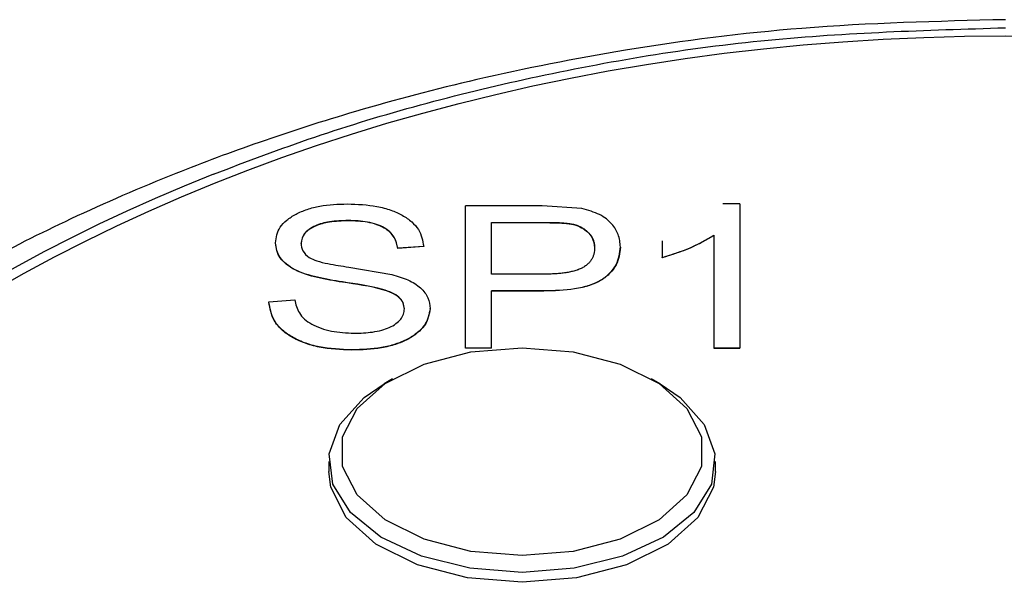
# Model space of a CAD drawing. Header units: inches. Extents: x 2.6 to 13.1, y 0.8 to 9.4.
# Tile 6 of 23: x 7.6513 to 7.8117, y 5.6283 to 5.7219. Entities that reach past the tile are written whole.
import ezdxf

# ---------------------------------------------------------------- set-up
doc = ezdxf.new("R2010")
doc.units = ezdxf.units.IN
doc.header["$MEASUREMENT"] = 0

msp = doc.modelspace()

# ---------------------------------------------------------------- linework, layer by layer
at = {"color": 7, "linetype": 'Continuous', "lineweight": 25}
for p, q in [((7.7364222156, 5.6915246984), (7.7239634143, 5.6915246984)), ((7.7239634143, 5.6683258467), (7.7239634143, 5.6915246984)), ((7.742906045, 5.6910774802), (7.7364222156, 5.6915246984)), ((7.7686115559, 5.6918259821), (7.7658867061, 5.6918259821)), ((7.7686115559, 5.6918259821), (7.7686115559, 5.6683258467)), ((7.7048484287, 5.6890734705), (7.7048484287, 5.6891144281)), ((7.7281655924, 5.6888131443), (7.7368818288, 5.6888131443)), ((7.7281655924, 5.6803771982), (7.7281655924, 5.6888131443)), ((7.7281655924, 5.6887721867), (7.7368818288, 5.6887721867)), ((7.7560050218, 5.6858003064), (7.7560050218, 5.6830887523)), ((7.7644093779, 5.6867041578), (7.7644093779, 5.6683258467)), ((7.6929723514, 5.6854298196), (7.6929723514, 5.6854707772)), ((7.6971745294, 5.6853733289), (7.6971745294, 5.6854142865)), ((7.717134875, 5.684896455), (7.712932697, 5.6845951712)), ((7.717134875, 5.6848554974), (7.712932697, 5.6845542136)), ((7.712932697, 5.6845542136), (7.712932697, 5.6845951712)), ((7.717134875, 5.6848554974), (7.717134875, 5.684896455)), ((7.7491764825, 5.6847613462), (7.7491764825, 5.6848023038)), ((7.7560050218, 5.6830477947), (7.7560050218, 5.6830887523)), ((7.7049222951, 5.6815164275), (7.7119478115, 5.6803207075)), ((7.7369639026, 5.6803771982), (7.7281655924, 5.6803771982)), ((7.7281655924, 5.6776656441), (7.7367012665, 5.6776656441)), ((7.7281655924, 5.6683258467), (7.7281655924, 5.6776656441)), ((7.7367012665, 5.6776246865), (7.7367012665, 5.6776656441)), ((7.6919218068, 5.6758579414), (7.6961239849, 5.6761592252)), ((7.7367012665, 5.6776246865), (7.7281655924, 5.6776246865)), ((7.6919218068, 5.6758169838), (7.6919218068, 5.6758579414)), ((7.7139832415, 5.6746683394), (7.7139832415, 5.674709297)), ((7.7181854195, 5.6747389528), (7.7181854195, 5.6747799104)), ((7.7281655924, 5.6683258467), (7.7239634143, 5.6683258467)), ((7.7239634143, 5.6682848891), (7.7239634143, 5.6683258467)), ((7.7281655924, 5.6682848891), (7.7239634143, 5.6682848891)), ((7.7281655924, 5.6683258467), (7.7281655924, 5.6682848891)), ((7.7644093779, 5.6683258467), (7.7686115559, 5.6683258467)), ((7.7644093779, 5.6682848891), (7.7644093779, 5.6683258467)), ((7.7686115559, 5.6682848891), (7.7644093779, 5.6682848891)), ((7.7686115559, 5.6682848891), (7.7686115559, 5.6683258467)), ((7.7054475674, 5.6680245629), (7.7054475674, 5.6679836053)), ((7.7120747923, 5.6632936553), (7.7106693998, 5.6624717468)), ((7.7556419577, 5.6624717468), (7.7542365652, 5.6632936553)), ((7.7016596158, 5.6498222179), (7.7016596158, 5.6482097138)), ((7.7646517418, 5.6482097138), (7.7646517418, 5.6498222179))]:
    msp.add_line(p, q, dxfattribs=at)
at = {"color": 7, "linetype": 'Continuous', "lineweight": 25, "flags": 128}
for points in [[(7.7331556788, 5.6344984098), (7.7248368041, 5.6351844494), (7.7171918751, 5.6371869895), (7.7108402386, 5.6403437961), (7.7062964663, 5.6443991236), (7.7039286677, 5.6490244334), (7.7039286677, 5.6538450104), (7.7062964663, 5.6584703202), (7.7108402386, 5.6625256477), (7.7171918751, 5.6656824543), (7.7248368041, 5.6676849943), (7.7331556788, 5.668371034)], [(7.7331556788, 5.668371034), (7.7414745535, 5.6676849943), (7.7491194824, 5.6656824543), (7.755471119, 5.6625256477), (7.7600148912, 5.6584703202), (7.7623826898, 5.6538450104), (7.7623826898, 5.6490244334), (7.7600148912, 5.6443991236), (7.755471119, 5.6403437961), (7.7491194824, 5.6371869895), (7.7414745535, 5.6351844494), (7.7331556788, 5.6344984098)], [(7.7331556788, 5.6317568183), (7.7246581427, 5.6324267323), (7.7167908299, 5.6343867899), (7.7101372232, 5.6374916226), (7.70519079, 5.6415109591), (7.7023183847, 5.6461467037), (7.7017330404, 5.6510550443), (7.7034781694, 5.6558719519), (7.7074243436, 5.6602401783), (7.7106693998, 5.6624717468)], [(7.7556419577, 5.6624717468), (7.758887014, 5.6602401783), (7.7628331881, 5.6558719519), (7.7645783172, 5.6510550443), (7.7639929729, 5.6461467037), (7.7611205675, 5.6415109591), (7.7561741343, 5.6374916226), (7.7495205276, 5.6343867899), (7.7416532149, 5.6324267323), (7.7331556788, 5.6317568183)], [(7.7331556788, 5.6301443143), (7.7242822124, 5.6308760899), (7.7161276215, 5.6330121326), (7.7093525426, 5.636379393), (7.7045058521, 5.6407050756), (7.7019802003, 5.6456387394), (7.7016596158, 5.6482097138)], [(7.7646517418, 5.6482097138), (7.7643311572, 5.6456387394), (7.7618055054, 5.6407050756), (7.756958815, 5.636379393), (7.750183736, 5.6330121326), (7.7420291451, 5.6308760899), (7.7331556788, 5.6301443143)]]:
    msp.add_lwpolyline(points, dxfattribs=at)
at = {"color": 7, "linetype": 'Continuous', "lineweight": 25}
msp.add_ellipse((7.8118958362, 5.5379449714), major_axis=(0.2588582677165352, 0), ratio=0.7002075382, dxfattribs=at)
msp.add_ellipse((7.8118958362, 5.5379449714), major_axis=(0.2608267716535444, 0), ratio=0.7002075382, start_param=2.088162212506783, end_param=7.336615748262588, dxfattribs=at)
for points, knots in [([(7.811895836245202, 5.721850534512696), (7.800801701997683, 5.721578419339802), (7.779903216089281, 5.721065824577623), (7.751070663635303, 5.717339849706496), (7.726846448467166, 5.71257277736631), (7.707035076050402, 5.707343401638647), (7.69075822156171, 5.702114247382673), (7.67520966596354, 5.696309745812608), (7.659989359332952, 5.689706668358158), (7.643975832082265, 5.681628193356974), (7.627793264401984, 5.672173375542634), (7.609336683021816, 5.659467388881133), (7.590586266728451, 5.643593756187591), (7.573601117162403, 5.625313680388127), (7.56248410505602, 5.609928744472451), (7.555540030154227, 5.598200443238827), (7.551076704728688, 5.589584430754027), (7.546453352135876, 5.57918930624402), (7.541623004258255, 5.565339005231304), (7.537281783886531, 5.54707629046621), (7.536652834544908, 5.533455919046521), (7.536305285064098, 5.525929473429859)], [0, 0, 0, 0, 0.0698191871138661, 0.1315213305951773, 0.1851802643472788, 0.2306755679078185, 0.2683486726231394, 0.3021300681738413, 0.3468907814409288, 0.3877289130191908, 0.4352917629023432, 0.4903403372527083, 0.5661069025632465, 0.6410516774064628, 0.7116386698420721, 0.7433499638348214, 0.7725594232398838, 0.8068941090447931, 0.8561551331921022, 0.9205131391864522, 0.9999999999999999, 0.9999999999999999, 0.9999999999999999, 0.9999999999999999]), ([(7.68289287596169, 5.696675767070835), (7.688338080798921, 5.698739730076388), (7.704633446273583, 5.704916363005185), (7.734557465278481, 5.712973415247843), (7.772588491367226, 5.719350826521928), (7.798948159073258, 5.720143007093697), (7.811895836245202, 5.720532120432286)], [0, 0, 0, 0, 0.1423016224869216, 0.4258530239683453, 0.7179831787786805, 1, 1, 1, 1]), ([(7.692972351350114, 5.685470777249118), (7.693103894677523, 5.686344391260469), (7.693301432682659, 5.687656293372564), (7.69478059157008, 5.689194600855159), (7.696280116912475, 5.69018312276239), (7.698112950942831, 5.690967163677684), (7.700905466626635, 5.691681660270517), (7.703187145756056, 5.691768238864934), (7.704708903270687, 5.691825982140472)], [0, 0, 0, 0, 0.249309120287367, 0.3743863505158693, 0.4996723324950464, 0.6253608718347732, 0.7501358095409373, 1, 1, 1, 1]), ([(7.704708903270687, 5.691825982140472), (7.706340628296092, 5.691758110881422), (7.70881369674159, 5.691655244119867), (7.711781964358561, 5.690853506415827), (7.713726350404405, 5.689997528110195), (7.715257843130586, 5.688914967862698), (7.716717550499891, 5.687230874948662), (7.716968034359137, 5.685829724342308), (7.717134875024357, 5.684896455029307)], [0, 0, 0, 0, 0.2496272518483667, 0.3783390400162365, 0.4999632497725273, 0.6251685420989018, 0.750334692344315, 1, 1, 1, 1]), ([(7.749176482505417, 5.684802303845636), (7.749113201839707, 5.68549440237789), (7.748995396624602, 5.686782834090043), (7.74786948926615, 5.688609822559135), (7.745935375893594, 5.690195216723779), (7.743918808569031, 5.690782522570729), (7.742906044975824, 5.691077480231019)], [0, 0, 0, 0, 0.2689775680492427, 0.5007368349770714, 0.7492592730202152, 1, 1, 1, 1]), ([(7.704848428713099, 5.689114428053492), (7.703809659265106, 5.689081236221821), (7.701921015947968, 5.689020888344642), (7.699716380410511, 5.688425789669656), (7.698435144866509, 5.687700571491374), (7.697411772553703, 5.686773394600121), (7.697269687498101, 5.685959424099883), (7.697174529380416, 5.68541428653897)], [0, 0, 0, 0, 0.2749622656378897, 0.4999238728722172, 0.6277656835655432, 0.7507048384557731, 1, 1, 1, 1]), ([(7.704848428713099, 5.68907347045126), (7.703817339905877, 5.689038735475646), (7.701931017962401, 5.68897518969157), (7.699733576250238, 5.688393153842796), (7.698451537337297, 5.687666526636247), (7.69770262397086, 5.686987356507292), (7.69725790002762, 5.686203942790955), (7.697203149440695, 5.685658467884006), (7.697174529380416, 5.685373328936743)], [0, 0, 0, 0, 0.2728765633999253, 0.4992131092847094, 0.6229562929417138, 0.7476895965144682, 0.8681084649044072, 1, 1, 1, 1]), ([(7.712932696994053, 5.684595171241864), (7.712795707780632, 5.685201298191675), (7.712586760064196, 5.68612581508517), (7.71169722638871, 5.687240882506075), (7.710729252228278, 5.687968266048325), (7.709478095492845, 5.688519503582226), (7.707522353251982, 5.689020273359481), (7.70591453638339, 5.689076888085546), (7.704848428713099, 5.689114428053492)], [0, 0, 0, 0, 0.2500001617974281, 0.381321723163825, 0.5001796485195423, 0.6234373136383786, 0.7503096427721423, 1, 1, 1, 1]), ([(7.712932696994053, 5.684554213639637), (7.712795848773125, 5.685160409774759), (7.712588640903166, 5.686078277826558), (7.711702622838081, 5.687193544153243), (7.710745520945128, 5.687917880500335), (7.709489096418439, 5.688475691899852), (7.707533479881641, 5.688978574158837), (7.705914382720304, 5.689035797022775), (7.704848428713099, 5.68907347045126)], [0, 0, 0, 0, 0.2499991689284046, 0.3785346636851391, 0.5001669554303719, 0.6207422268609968, 0.7503106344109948, 1, 1, 1, 1]), ([(7.736881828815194, 5.688813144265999), (7.736915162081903, 5.68881310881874), (7.73708182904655, 5.688812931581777), (7.73738183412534, 5.688812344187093), (7.73778181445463, 5.688808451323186), (7.738181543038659, 5.688799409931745), (7.738581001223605, 5.688787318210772), (7.738980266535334, 5.688773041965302), (7.739378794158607, 5.688752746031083), (7.739709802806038, 5.688729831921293), (7.740039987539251, 5.688703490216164), (7.740303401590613, 5.688679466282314), (7.740565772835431, 5.688652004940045), (7.740827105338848, 5.688621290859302), (7.741151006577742, 5.688574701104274), (7.741529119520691, 5.688497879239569), (7.741891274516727, 5.688399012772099), (7.74223650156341, 5.688281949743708), (7.74255974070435, 5.688145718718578), (7.742858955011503, 5.687992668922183), (7.743135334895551, 5.687826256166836), (7.743390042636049, 5.687648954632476), (7.743625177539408, 5.687463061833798), (7.74384198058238, 5.68727000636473), (7.744039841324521, 5.68707038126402), (7.744188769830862, 5.68689915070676), (7.744297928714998, 5.686759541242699), (7.744400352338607, 5.686618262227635), (7.744492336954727, 5.686474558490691), (7.744574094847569, 5.686328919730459), (7.744649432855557, 5.686182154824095), (7.744715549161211, 5.686033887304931), (7.744773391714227, 5.685884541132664), (7.744825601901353, 5.685734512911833), (7.744868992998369, 5.685583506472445), (7.744911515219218, 5.685393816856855), (7.744935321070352, 5.68524137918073), (7.744954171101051, 5.685058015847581), (7.744965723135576, 5.684881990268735), (7.744971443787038, 5.68474413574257), (7.744974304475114, 5.684675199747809)], [0, 0, 0, 0, 0.0079203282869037, 0.0396017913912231, 0.0712842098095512, 0.1029669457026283, 0.1346488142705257, 0.1663311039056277, 0.1980156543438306, 0.2297001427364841, 0.2455410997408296, 0.277225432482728, 0.2930666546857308, 0.3089084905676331, 0.3406091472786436, 0.3723301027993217, 0.4040478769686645, 0.4357645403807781, 0.4674842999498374, 0.4991973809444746, 0.530903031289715, 0.5626029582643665, 0.5942981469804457, 0.6259917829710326, 0.6576850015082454, 0.6893780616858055, 0.7052202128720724, 0.7210623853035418, 0.7527559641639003, 0.7685979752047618, 0.7844398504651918, 0.8161295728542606, 0.8319711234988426, 0.8478127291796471, 0.8795023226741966, 0.8953441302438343, 0.9270347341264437, 0.9428760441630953, 0.971434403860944, 1, 1, 1, 1]), ([(7.736881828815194, 5.688772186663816), (7.737931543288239, 5.68875882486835), (7.739505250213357, 5.688738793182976), (7.741594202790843, 5.688505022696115), (7.742916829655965, 5.687980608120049), (7.743883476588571, 5.687258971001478), (7.744786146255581, 5.686155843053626), (7.744899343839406, 5.685240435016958), (7.744974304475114, 5.684634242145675)], [0, 0, 0, 0, 0.250361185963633, 0.3753355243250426, 0.5000520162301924, 0.6231236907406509, 0.750428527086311, 1, 1, 1, 1]), ([(7.756005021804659, 5.683088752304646), (7.757559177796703, 5.683574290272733), (7.760666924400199, 5.68454518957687), (7.763162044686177, 5.68598458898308), (7.764409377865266, 5.686704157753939)], [0, 0, 0, 0, 0.5000909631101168, 1, 1, 1, 1]), ([(7.764409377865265, 5.686663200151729), (7.763162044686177, 5.685943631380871), (7.760666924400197, 5.68450423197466), (7.757559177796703, 5.683533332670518), (7.756005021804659, 5.683047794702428)], [0, 0, 0, 0, 0.4999090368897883, 1, 1, 1, 1]), ([(7.703879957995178, 5.679096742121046), (7.702517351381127, 5.67932176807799), (7.699799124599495, 5.679770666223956), (7.69658036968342, 5.680750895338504), (7.694715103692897, 5.681991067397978), (7.693306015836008, 5.683425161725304), (7.693106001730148, 5.684651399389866), (7.692972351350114, 5.685470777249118)], [0, 0, 0, 0, 0.2507109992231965, 0.5001365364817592, 0.6268797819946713, 0.7506792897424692, 1, 1, 1, 1]), ([(7.703879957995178, 5.679055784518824), (7.702517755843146, 5.679280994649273), (7.699800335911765, 5.679730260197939), (7.69659349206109, 5.68070305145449), (7.694740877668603, 5.681938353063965), (7.693310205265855, 5.683365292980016), (7.693107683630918, 5.684602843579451), (7.692972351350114, 5.68542981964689)], [0, 0, 0, 0, 0.250740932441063, 0.5001962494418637, 0.6236578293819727, 0.7485145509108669, 1, 1, 1, 1]), ([(7.697174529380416, 5.68541428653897), (7.697202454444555, 5.684985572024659), (7.697258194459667, 5.68412983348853), (7.698083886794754, 5.683416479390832), (7.698495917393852, 5.683060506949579)], [0, 0, 0, 0, 0.5009877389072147, 0.9999999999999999, 0.9999999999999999, 0.9999999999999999, 0.9999999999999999]), ([(7.736701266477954, 5.677665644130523), (7.738393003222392, 5.677710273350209), (7.740974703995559, 5.677778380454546), (7.744139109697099, 5.678499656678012), (7.746140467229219, 5.67939072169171), (7.747553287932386, 5.680567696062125), (7.748900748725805, 5.682353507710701), (7.749066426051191, 5.683824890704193), (7.749176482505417, 5.684802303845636)], [0, 0, 0, 0, 0.2499524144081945, 0.3814437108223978, 0.4999548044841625, 0.6213668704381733, 0.7484808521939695, 1, 1, 1, 1]), ([(7.749176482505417, 5.684761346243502), (7.749066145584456, 5.683786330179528), (7.748899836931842, 5.682316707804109), (7.747560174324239, 5.680528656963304), (7.746143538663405, 5.67935267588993), (7.74414274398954, 5.678459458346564), (7.740977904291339, 5.677737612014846), (7.73839290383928, 5.677669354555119), (7.736701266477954, 5.677624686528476)], [0, 0, 0, 0, 0.2509622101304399, 0.3782703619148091, 0.5000599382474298, 0.6180593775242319, 0.7500561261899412, 1, 1, 1, 1]), ([(7.744974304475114, 5.684675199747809), (7.744973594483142, 5.684656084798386), (7.744970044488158, 5.684560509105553), (7.744960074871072, 5.68431196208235), (7.744927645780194, 5.684006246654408), (7.744863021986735, 5.683702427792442), (7.744801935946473, 5.683475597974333), (7.744723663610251, 5.683250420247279), (7.744622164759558, 5.68302829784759), (7.744522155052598, 5.68284580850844), (7.744414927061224, 5.682664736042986), (7.744297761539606, 5.682485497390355), (7.744127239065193, 5.682277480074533), (7.743960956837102, 5.682111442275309), (7.743782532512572, 5.681949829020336), (7.743591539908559, 5.681792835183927), (7.743339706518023, 5.681614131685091), (7.743110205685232, 5.681474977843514), (7.742865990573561, 5.68134459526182), (7.742607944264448, 5.681223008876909), (7.74233414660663, 5.681113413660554), (7.742050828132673, 5.68101244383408), (7.74175894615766, 5.680919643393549), (7.741397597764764, 5.680820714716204), (7.741027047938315, 5.680733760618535), (7.740648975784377, 5.680658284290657), (7.740264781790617, 5.680593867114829), (7.739875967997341, 5.680539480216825), (7.739483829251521, 5.680493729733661), (7.739089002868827, 5.680456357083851), (7.738691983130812, 5.680427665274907), (7.738293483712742, 5.680407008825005), (7.737894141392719, 5.680393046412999), (7.737561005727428, 5.680385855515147), (7.737250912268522, 5.680380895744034), (7.737074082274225, 5.68037861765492), (7.736963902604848, 5.680377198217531)], [0, 0, 0, 0, 0.0079145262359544, 0.0395730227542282, 0.1029202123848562, 0.134583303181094, 0.166246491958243, 0.1979139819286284, 0.2295848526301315, 0.2612499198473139, 0.2770795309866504, 0.3087494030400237, 0.3404351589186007, 0.3721137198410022, 0.387944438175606, 0.4196184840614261, 0.4512977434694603, 0.4829812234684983, 0.4988137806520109, 0.5304979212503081, 0.5621789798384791, 0.5780104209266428, 0.6096849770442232, 0.641357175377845, 0.6730275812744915, 0.7046965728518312, 0.736364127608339, 0.768029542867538, 0.7996933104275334, 0.8313569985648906, 0.8630206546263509, 0.8946830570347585, 0.926344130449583, 0.9580037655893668, 0.9738328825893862, 1, 1, 1, 1]), ([(7.698495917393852, 5.683060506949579), (7.698896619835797, 5.682877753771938), (7.699816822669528, 5.682458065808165), (7.702015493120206, 5.681951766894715), (7.70378822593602, 5.681686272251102), (7.704922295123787, 5.68151642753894)], [0, 0, 0, 0, 0.2174569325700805, 0.4993842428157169, 1, 1, 1, 1]), ([(7.711947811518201, 5.680320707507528), (7.712857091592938, 5.680049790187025), (7.714674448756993, 5.679508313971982), (7.71675045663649, 5.678174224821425), (7.71800163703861, 5.676538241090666), (7.718124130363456, 5.675366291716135), (7.718185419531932, 5.674779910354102)], [0, 0, 0, 0, 0.2501798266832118, 0.5000286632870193, 0.7498408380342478, 1, 1, 1, 1]), ([(7.713983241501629, 5.67470929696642), (7.713945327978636, 5.675051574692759), (7.71387178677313, 5.67571549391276), (7.713167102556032, 5.676636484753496), (7.712003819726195, 5.677379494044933), (7.708978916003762, 5.678384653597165), (7.706140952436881, 5.678780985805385), (7.703879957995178, 5.679096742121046)], [0, 0, 0, 0, 0.1287482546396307, 0.2497341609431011, 0.3719032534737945, 0.4995977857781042, 1, 1, 1, 1]), ([(7.713983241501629, 5.674668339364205), (7.713947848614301, 5.675000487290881), (7.713877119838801, 5.675664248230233), (7.713182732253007, 5.676581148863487), (7.712016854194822, 5.677335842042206), (7.708987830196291, 5.678340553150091), (7.706139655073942, 5.678739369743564), (7.703879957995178, 5.679055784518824)], [0, 0, 0, 0, 0.1249610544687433, 0.2497208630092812, 0.3693189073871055, 0.4996275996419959, 1, 1, 1, 1]), ([(7.696123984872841, 5.676159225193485), (7.696290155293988, 5.675438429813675), (7.696541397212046, 5.674348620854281), (7.697639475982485, 5.673031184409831), (7.698864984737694, 5.672189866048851), (7.700365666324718, 5.671535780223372), (7.70264708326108, 5.670890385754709), (7.70454288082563, 5.670797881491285), (7.705808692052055, 5.670736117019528)], [0, 0, 0, 0, 0.2500502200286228, 0.3780642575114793, 0.5001667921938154, 0.6263972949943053, 0.7505479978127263, 1, 1, 1, 1]), ([(7.705447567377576, 5.66802456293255), (7.703633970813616, 5.66810151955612), (7.70090642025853, 5.668217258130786), (7.69764188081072, 5.669149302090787), (7.695543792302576, 5.670141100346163), (7.693881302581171, 5.67137375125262), (7.692324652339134, 5.673261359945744), (7.6920827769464, 5.674820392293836), (7.691921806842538, 5.675857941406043)], [0, 0, 0, 0, 0.2495626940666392, 0.3753287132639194, 0.4998681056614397, 0.6246788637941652, 0.7502206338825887, 1, 1, 1, 1]), ([(7.705447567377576, 5.66798360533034), (7.70363397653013, 5.668060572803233), (7.700910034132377, 5.668176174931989), (7.697644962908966, 5.669107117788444), (7.695548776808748, 5.670097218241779), (7.693883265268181, 5.671330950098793), (7.692324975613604, 5.673218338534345), (7.692082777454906, 5.67477943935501), (7.691921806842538, 5.675816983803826)], [0, 0, 0, 0, 0.2495624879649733, 0.3748330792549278, 0.499868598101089, 0.6241795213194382, 0.7502208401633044, 1, 1, 1, 1]), ([(7.718185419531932, 5.674779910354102), (7.718015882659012, 5.673838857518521), (7.717760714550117, 5.6724224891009), (7.716130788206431, 5.670785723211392), (7.714533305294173, 5.669724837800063), (7.712552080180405, 5.66890605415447), (7.709532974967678, 5.668168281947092), (7.707081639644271, 5.668082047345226), (7.705447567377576, 5.66802456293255)], [0, 0, 0, 0, 0.2504484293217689, 0.3769472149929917, 0.4996196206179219, 0.6250797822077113, 0.75007632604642, 1, 1, 1, 1]), ([(7.718185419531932, 5.674738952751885), (7.718015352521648, 5.67380345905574), (7.717759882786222, 5.672398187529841), (7.716151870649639, 5.670754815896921), (7.714558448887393, 5.669698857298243), (7.71257058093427, 5.66886984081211), (7.709551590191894, 5.668128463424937), (7.707081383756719, 5.66804127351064), (7.705447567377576, 5.667983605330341)], [0, 0, 0, 0, 0.2491477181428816, 0.3742624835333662, 0.499628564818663, 0.6221483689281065, 0.7500855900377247, 1, 1, 1, 1]), ([(7.705808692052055, 5.670736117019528), (7.706819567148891, 5.670766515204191), (7.708363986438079, 5.670812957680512), (7.710270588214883, 5.671212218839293), (7.71157715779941, 5.671666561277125), (7.712644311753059, 5.672269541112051), (7.713434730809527, 5.673007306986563), (7.713907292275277, 5.673834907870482), (7.713957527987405, 5.674413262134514), (7.713983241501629, 5.67470929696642)], [0, 0, 0, 0, 0.2498170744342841, 0.3816715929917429, 0.4998595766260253, 0.6272914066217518, 0.7499525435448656, 0.8720113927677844, 0.9999999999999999, 0.9999999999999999, 0.9999999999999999, 0.9999999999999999])]:
    msp.add_open_spline(points, degree=3, knots=knots, dxfattribs=at)

doc.saveas('drawing.dxf')
